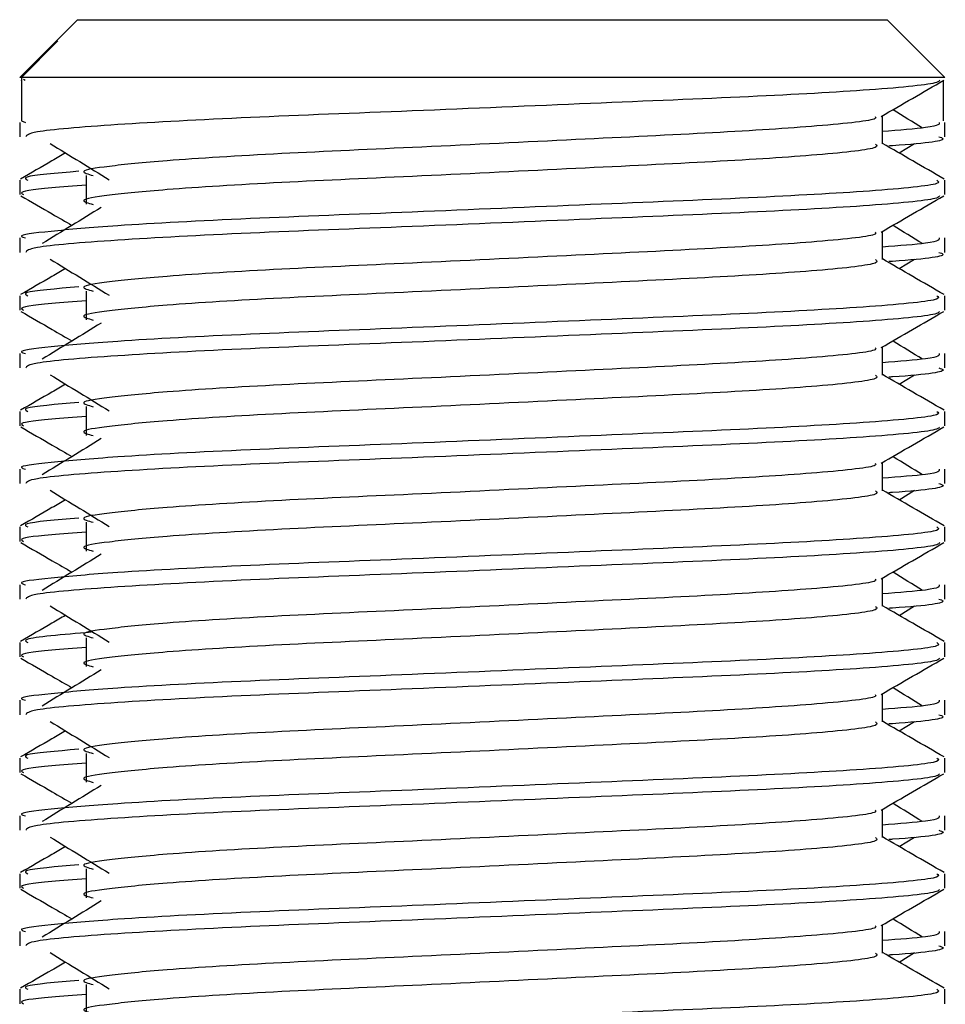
# Model space of a CAD drawing. Header units: millimetres. Extents: x 0 to 420, y 0 to 297.
# Tile 85 of 106: x 298.174 to 299.023, y 200.659 to 201.562. Entities that reach past the tile are written whole.
import ezdxf

# ---------------------------------------------------------------- set-up
doc = ezdxf.new("R2010")
doc.units = ezdxf.units.MM

msp = doc.modelspace()

# ---------------------------------------------------------------- linework, layer by layer
at = {"color": 7, "linetype": 'Continuous', "lineweight": 25}
for p, q in [((298.22746, 201.56221), (298.20719, 201.54194)), ((298.22746, 201.56221), (298.63094, 201.56221)), ((298.63094, 201.56221), (298.97004, 201.56221)), ((299.02308, 201.50916), (298.97004, 201.56221)), ((298.20718, 201.54193), (298.17441, 201.50916)), ((298.17601, 201.50916), (298.20951, 201.54279)), ((298.2072, 201.54193), (298.20951, 201.54279)), ((298.17601, 201.50916), (298.17441, 201.50916)), ((298.17601, 201.50916), (298.17601, 201.46938)), ((299.02308, 201.50916), (298.17601, 201.50916)), ((298.17794, 201.50775), (298.17949, 201.50661)), ((298.17542, 201.50668), (298.17601, 201.50634)), ((299.02148, 201.50634), (299.02148, 201.46938)), ((298.96566, 201.44816), (298.96566, 201.47403)), ((298.17441, 201.46795), (298.17441, 201.45473)), ((298.17601, 201.46938), (298.17972, 201.46795)), ((299.02308, 201.45473), (299.02308, 201.46795)), ((298.98096, 201.43986), (298.99516, 201.44855)), ((298.23549, 201.41928), (298.23549, 201.39276)), ((298.17441, 201.41489), (298.17441, 201.40167)), ((299.02308, 201.40167), (299.02308, 201.41489)), ((298.96566, 201.34208), (298.96566, 201.36794)), ((298.17441, 201.36187), (298.17441, 201.34864)), ((299.02308, 201.34864), (299.02308, 201.36187)), ((298.98096, 201.33378), (298.99516, 201.34247)), ((298.17441, 201.30881), (298.17441, 201.29558)), ((298.23549, 201.3132), (298.23549, 201.28668)), ((299.02308, 201.29558), (299.02308, 201.30881)), ((298.17441, 201.25578), (298.17441, 201.24256)), ((298.96566, 201.236), (298.96566, 201.26186)), ((299.02308, 201.24256), (299.02308, 201.25578)), ((298.98096, 201.22769), (298.99516, 201.23639)), ((298.17441, 201.20273), (298.17441, 201.1895)), ((298.23549, 201.20711), (298.23549, 201.18059)), ((299.02308, 201.1895), (299.02308, 201.20273)), ((298.96566, 201.12991), (298.96566, 201.15578)), ((298.17441, 201.1497), (298.17441, 201.13648)), ((299.02308, 201.13648), (299.02308, 201.1497)), ((298.98096, 201.12161), (298.99516, 201.1303)), ((298.23549, 201.10103), (298.23549, 201.07451)), ((298.17441, 201.09664), (298.17441, 201.08342)), ((299.02308, 201.08342), (299.02308, 201.09664)), ((298.96566, 201.02383), (298.96566, 201.04969)), ((298.17441, 201.04362), (298.17441, 201.03039)), ((299.02308, 201.03039), (299.02308, 201.04362)), ((298.98096, 201.01552), (298.99516, 201.02422)), ((298.23549, 200.99495), (298.23549, 200.96843)), ((298.17441, 200.99056), (298.17441, 200.97733)), ((299.02308, 200.97733), (299.02308, 200.99056)), ((298.96566, 200.91775), (298.96566, 200.94361)), ((298.17441, 200.93753), (298.17441, 200.92431)), ((299.02308, 200.92431), (299.02308, 200.93753)), ((298.98096, 200.90944), (298.99516, 200.91814)), ((298.17441, 200.88448), (298.17441, 200.87125)), ((298.23549, 200.88886), (298.23549, 200.86234)), ((299.02308, 200.87125), (299.02308, 200.88448)), ((298.17441, 200.83145), (298.17441, 200.81823)), ((298.96566, 200.81166), (298.96566, 200.83753)), ((299.02308, 200.81823), (299.02308, 200.83145)), ((298.98096, 200.80336), (298.99516, 200.81205)), ((298.17441, 200.77839), (298.17441, 200.76516)), ((298.23549, 200.78278), (298.23549, 200.75626)), ((299.02308, 200.76516), (299.02308, 200.77839)), ((298.96566, 200.70558), (298.96566, 200.73144)), ((298.17441, 200.72537), (298.17441, 200.71214)), ((299.02308, 200.71214), (299.02308, 200.72537)), ((298.98096, 200.69727), (298.99516, 200.70597)), ((298.23549, 200.6767), (298.23549, 200.65018)), ((298.17441, 200.67231), (298.17441, 200.65908)), ((299.02308, 200.65908), (299.02308, 200.67231))]:
    msp.add_line(p, q, dxfattribs=at)
for points, knots in [([(299.01801, 201.50661), (299.01769, 201.50595), (299.01633, 201.50321), (298.96151, 201.49771), (298.84937, 201.49153), (298.69884, 201.48536), (298.53513, 201.47835), (298.37949, 201.47249), (298.25701, 201.46592), (298.18319, 201.45966), (298.18088, 201.45618), (298.17992, 201.45473)], [0, 0, 0, 0, 0.039912, 0.166158, 0.289058, 0.411836, 0.5381, 0.659517, 0.783982, 0.909693, 1, 1, 1, 1]), ([(298.96451, 201.47336), (298.97411, 201.47892), (298.99329, 201.49003), (299.01248, 201.50113), (299.02207, 201.50668)], [0, 0, 0, 0, 0.499936, 1, 1, 1, 1]), ([(298.95915, 201.47328), (298.95959, 201.47268), (298.96154, 201.47002), (298.91159, 201.46456), (298.81567, 201.45838), (298.68526, 201.4522), (298.54365, 201.4452), (298.40955, 201.43933), (298.31044, 201.43331), (298.25332, 201.42755), (298.22665, 201.42332), (298.23705, 201.42046), (298.24169, 201.41918)], [0, 0, 0, 0, 0.035107, 0.156135, 0.273953, 0.391653, 0.512699, 0.629093, 0.748412, 0.840135, 0.92875, 1, 1, 1, 1]), ([(299.00249, 201.46273), (298.99347, 201.46827), (298.98436, 201.47386), (298.97522, 201.47945), (298.97513, 201.47951)], [0, 0, 0, 0, 0.989832, 1, 1, 1, 1]), ([(299.01778, 201.46795), (299.01802, 201.46637), (299.01842, 201.46369), (298.98098, 201.46077), (298.96566, 201.45958)], [0, 0, 0, 0, 0.590683, 1, 1, 1, 1]), ([(299.01758, 201.45473), (299.01912, 201.45423), (299.02701, 201.45169), (299.00786, 201.44863), (298.97265, 201.44635), (298.97143, 201.44628)], [0, 0, 0, 0, 0.190296, 0.972093, 1, 1, 1, 1]), ([(298.20234, 201.44855), (298.21138, 201.44302), (298.22947, 201.43194), (298.24751, 201.42087), (298.25653, 201.41533)], [0, 0, 0, 0, 0.500011, 1, 1, 1, 1]), ([(298.95932, 201.44808), (298.96048, 201.44705), (298.96397, 201.44397), (298.91232, 201.43805), (298.81548, 201.43186), (298.68531, 201.42568), (298.54364, 201.41868), (298.40955, 201.41281), (298.31044, 201.40679), (298.25333, 201.40103), (298.22666, 201.3968), (298.23705, 201.39394), (298.24167, 201.39267)], [0, 0, 0, 0, 0.059132, 0.177163, 0.292064, 0.406849, 0.524898, 0.638409, 0.754774, 0.844226, 0.930647, 1, 1, 1, 1]), ([(299.02228, 201.41595), (299.01269, 201.4215), (298.99381, 201.43242), (298.97494, 201.44335), (298.96566, 201.44872)], [0, 0, 0, 0, 0.5083681, 1, 1, 1, 1]), ([(298.21653, 201.43986), (298.21236, 201.43744), (298.19858, 201.42947), (298.18481, 201.4215), (298.17522, 201.41595)], [0, 0, 0, 0, 0.303338, 1, 1, 1, 1]), ([(298.22858, 201.42308), (298.2078, 201.4213), (298.17481, 201.41847), (298.17988, 201.41586), (298.18176, 201.41489)], [0, 0, 0, 0, 0.629852, 1, 1, 1, 1]), ([(299.01574, 201.41489), (299.01706, 201.41388), (299.02104, 201.41081), (298.96137, 201.40489), (298.8494, 201.3987), (298.69887, 201.39253), (298.53498, 201.38553), (298.38006, 201.37966), (298.2649, 201.37364), (298.20041, 201.36788), (298.17093, 201.36441), (298.17806, 201.36235), (298.17972, 201.36187)], [0, 0, 0, 0, 0.061077, 0.184512, 0.304677, 0.424721, 0.548174, 0.666888, 0.788581, 0.882129, 0.97251, 1, 1, 1, 1]), ([(298.23549, 201.41024), (298.22421, 201.40941), (298.18954, 201.40688), (298.173, 201.40418), (298.17701, 201.40214), (298.17794, 201.40167)], [0, 0, 0, 0, 0.270543, 0.831179, 1, 1, 1, 1]), ([(298.17542, 201.4006), (298.18502, 201.39505), (298.20067, 201.38599), (298.21631, 201.37693), (298.22237, 201.37343)], [0, 0, 0, 0, 0.61317, 1, 1, 1, 1]), ([(299.01801, 201.40053), (299.01769, 201.39987), (299.01633, 201.39713), (298.96151, 201.39163), (298.84937, 201.38545), (298.69884, 201.37927), (298.53513, 201.37227), (298.37949, 201.3664), (298.25701, 201.35984), (298.18319, 201.35358), (298.18088, 201.3501), (298.17992, 201.34864)], [0, 0, 0, 0, 0.039912, 0.166158, 0.289058, 0.411836, 0.5381, 0.659517, 0.783982, 0.909693, 1, 1, 1, 1]), ([(298.96451, 201.36728), (298.97411, 201.37283), (298.99329, 201.38394), (299.01248, 201.39505), (299.02207, 201.4006)], [0, 0, 0, 0, 0.499936, 1, 1, 1, 1]), ([(298.2492, 201.38987), (298.24016, 201.38433), (298.22208, 201.37326), (298.20403, 201.36218), (298.19501, 201.35665)], [0, 0, 0, 0, 0.49999, 1, 1, 1, 1]), ([(299.00249, 201.35665), (298.99347, 201.36218), (298.98436, 201.36778), (298.97522, 201.37337), (298.97513, 201.37343)], [0, 0, 0, 0, 0.989832, 1, 1, 1, 1]), ([(298.95915, 201.3672), (298.95959, 201.3666), (298.96154, 201.36393), (298.91159, 201.35847), (298.81567, 201.3523), (298.68526, 201.34612), (298.54365, 201.33912), (298.40955, 201.33325), (298.31044, 201.32723), (298.25332, 201.32147), (298.22665, 201.31723), (298.23705, 201.31437), (298.24169, 201.3131)], [0, 0, 0, 0, 0.035107, 0.156135, 0.273953, 0.391653, 0.512699, 0.629093, 0.748412, 0.840135, 0.92875, 1, 1, 1, 1]), ([(299.01778, 201.36187), (299.01802, 201.36028), (299.01842, 201.3576), (298.98098, 201.35469), (298.96566, 201.35349)], [0, 0, 0, 0, 0.590683, 1, 1, 1, 1]), ([(299.01758, 201.34864), (299.01912, 201.34815), (299.02701, 201.34561), (299.00786, 201.34255), (298.97265, 201.34027), (298.97143, 201.34019)], [0, 0, 0, 0, 0.190296, 0.972093, 1, 1, 1, 1]), ([(298.20234, 201.34247), (298.21138, 201.33693), (298.22947, 201.32586), (298.24751, 201.31478), (298.25653, 201.30925)], [0, 0, 0, 0, 0.500011, 1, 1, 1, 1]), ([(298.95932, 201.342), (298.96048, 201.34097), (298.96397, 201.33789), (298.91232, 201.33196), (298.81548, 201.32577), (298.68531, 201.3196), (298.54364, 201.3126), (298.40955, 201.30673), (298.31044, 201.30071), (298.25333, 201.29495), (298.22666, 201.29071), (298.23705, 201.28786), (298.24167, 201.28658)], [0, 0, 0, 0, 0.059132, 0.177163, 0.292064, 0.406849, 0.524898, 0.638409, 0.754774, 0.844226, 0.930647, 1, 1, 1, 1]), ([(299.02228, 201.30987), (299.01269, 201.31542), (298.99381, 201.32634), (298.97494, 201.33726), (298.96566, 201.34263)], [0, 0, 0, 0, 0.508368, 1, 1, 1, 1]), ([(298.21653, 201.33378), (298.21236, 201.33136), (298.19858, 201.32339), (298.18481, 201.31542), (298.17522, 201.30987)], [0, 0, 0, 0, 0.303338, 1, 1, 1, 1]), ([(299.01574, 201.30881), (299.01706, 201.30779), (299.02104, 201.30472), (298.96137, 201.29881), (298.8494, 201.29262), (298.69887, 201.28645), (298.53498, 201.27945), (298.38006, 201.27358), (298.2649, 201.26756), (298.20041, 201.26179), (298.17093, 201.25832), (298.17806, 201.25626), (298.17972, 201.25578)], [0, 0, 0, 0, 0.061077, 0.184512, 0.304677, 0.424721, 0.548174, 0.666888, 0.788581, 0.882129, 0.97251, 1, 1, 1, 1]), ([(298.22858, 201.31699), (298.2078, 201.31521), (298.17481, 201.31238), (298.17988, 201.30978), (298.18176, 201.30881)], [0, 0, 0, 0, 0.629852, 1, 1, 1, 1]), ([(298.23549, 201.30415), (298.22421, 201.30333), (298.18954, 201.30079), (298.173, 201.2981), (298.17701, 201.29606), (298.17794, 201.29558)], [0, 0, 0, 0, 0.270543, 0.831179, 1, 1, 1, 1]), ([(298.17542, 201.29452), (298.18502, 201.28896), (298.20067, 201.27991), (298.21631, 201.27085), (298.22237, 201.26734)], [0, 0, 0, 0, 0.61317, 1, 1, 1, 1]), ([(299.01801, 201.29444), (299.01769, 201.29378), (299.01633, 201.29105), (298.96151, 201.28555), (298.84937, 201.27936), (298.69884, 201.27319), (298.53513, 201.26618), (298.37949, 201.26032), (298.25701, 201.25375), (298.18319, 201.2475), (298.18088, 201.24402), (298.17992, 201.24256)], [0, 0, 0, 0, 0.0399117, 0.1661575, 0.2890582, 0.4118359, 0.5381002, 0.6595169, 0.7839817, 0.9096926, 1, 1, 1, 1]), ([(298.96451, 201.2612), (298.97411, 201.26675), (298.99329, 201.27786), (299.01248, 201.28896), (299.02207, 201.29452)], [0, 0, 0, 0, 0.499936, 1, 1, 1, 1]), ([(298.2492, 201.28378), (298.24016, 201.27825), (298.22208, 201.26717), (298.20403, 201.2561), (298.19501, 201.25056)], [0, 0, 0, 0, 0.49999, 1, 1, 1, 1]), ([(299.00249, 201.25056), (298.99347, 201.2561), (298.98436, 201.26169), (298.97522, 201.26729), (298.97513, 201.26734)], [0, 0, 0, 0, 0.989832, 1, 1, 1, 1]), ([(298.95915, 201.26111), (298.95959, 201.26051), (298.96154, 201.25785), (298.91159, 201.25239), (298.81567, 201.24621), (298.68526, 201.24004), (298.54365, 201.23303), (298.40955, 201.22717), (298.31044, 201.22114), (298.25332, 201.21539), (298.22665, 201.21115), (298.23705, 201.20829), (298.24169, 201.20701)], [0, 0, 0, 0, 0.035107, 0.156135, 0.273953, 0.391653, 0.512699, 0.629093, 0.748412, 0.840135, 0.92875, 1, 1, 1, 1]), ([(299.01778, 201.25578), (299.01802, 201.2542), (299.01842, 201.25152), (298.98098, 201.2486), (298.96566, 201.24741)], [0, 0, 0, 0, 0.590683, 1, 1, 1, 1]), ([(298.20234, 201.23639), (298.21138, 201.23085), (298.22947, 201.21978), (298.24751, 201.2087), (298.25653, 201.20316)], [0, 0, 0, 0, 0.500011, 1, 1, 1, 1]), ([(298.95932, 201.23592), (298.96048, 201.23489), (298.96397, 201.2318), (298.91232, 201.22588), (298.81548, 201.21969), (298.68531, 201.21352), (298.54364, 201.20651), (298.40955, 201.20065), (298.31044, 201.19462), (298.25333, 201.18887), (298.22666, 201.18463), (298.23705, 201.18177), (298.24167, 201.1805)], [0, 0, 0, 0, 0.059132, 0.177163, 0.292064, 0.406849, 0.524898, 0.638409, 0.754774, 0.844226, 0.930647, 1, 1, 1, 1]), ([(299.02228, 201.20378), (299.01269, 201.20934), (298.99381, 201.22025), (298.97494, 201.23118), (298.96566, 201.23655)], [0, 0, 0, 0, 0.508368, 1, 1, 1, 1]), ([(299.01758, 201.24256), (299.01912, 201.24206), (299.02701, 201.23953), (299.00786, 201.23646), (298.97265, 201.23419), (298.97143, 201.23411)], [0, 0, 0, 0, 0.190296, 0.972093, 1, 1, 1, 1]), ([(298.21653, 201.22769), (298.21236, 201.22527), (298.19858, 201.2173), (298.18481, 201.20934), (298.17522, 201.20378)], [0, 0, 0, 0, 0.303338, 1, 1, 1, 1]), ([(298.22858, 201.21091), (298.2078, 201.20913), (298.17481, 201.2063), (298.17988, 201.20369), (298.18176, 201.20273)], [0, 0, 0, 0, 0.629852, 1, 1, 1, 1]), ([(299.01574, 201.20273), (299.01706, 201.20171), (299.02104, 201.19864), (298.96137, 201.19273), (298.8494, 201.18654), (298.69887, 201.18037), (298.53498, 201.17336), (298.38006, 201.16749), (298.2649, 201.16147), (298.20041, 201.15571), (298.17093, 201.15224), (298.17806, 201.15018), (298.17972, 201.1497)], [0, 0, 0, 0, 0.061077, 0.184512, 0.304677, 0.424721, 0.548174, 0.666888, 0.788581, 0.882129, 0.97251, 1, 1, 1, 1]), ([(298.23549, 201.19807), (298.22421, 201.19725), (298.18954, 201.19471), (298.173, 201.19202), (298.17701, 201.18997), (298.17794, 201.1895)], [0, 0, 0, 0, 0.270543, 0.831179, 1, 1, 1, 1]), ([(298.17542, 201.18843), (298.18502, 201.18288), (298.20067, 201.17382), (298.21631, 201.16476), (298.22237, 201.16126)], [0, 0, 0, 0, 0.61317, 1, 1, 1, 1]), ([(299.01801, 201.18836), (299.01769, 201.1877), (299.01633, 201.18496), (298.96151, 201.17946), (298.84937, 201.17328), (298.69884, 201.1671), (298.53513, 201.1601), (298.37949, 201.15424), (298.25701, 201.14767), (298.18319, 201.14141), (298.18088, 201.13793), (298.17992, 201.13648)], [0, 0, 0, 0, 0.039912, 0.166158, 0.289058, 0.411836, 0.5381, 0.659517, 0.783982, 0.909693, 1, 1, 1, 1]), ([(298.96451, 201.15511), (298.97411, 201.16067), (298.99329, 201.17177), (299.01248, 201.18288), (299.02207, 201.18843)], [0, 0, 0, 0, 0.499936, 1, 1, 1, 1]), ([(298.2492, 201.1777), (298.24016, 201.17216), (298.22208, 201.16109), (298.20403, 201.15002), (298.19501, 201.14448)], [0, 0, 0, 0, 0.49999, 1, 1, 1, 1]), ([(298.95915, 201.15503), (298.95959, 201.15443), (298.96154, 201.15177), (298.91159, 201.14631), (298.81567, 201.14013), (298.68526, 201.13395), (298.54365, 201.12695), (298.40955, 201.12108), (298.31044, 201.11506), (298.25332, 201.1093), (298.22665, 201.10507), (298.23705, 201.10221), (298.24169, 201.10093)], [0, 0, 0, 0, 0.035107, 0.156135, 0.273953, 0.391653, 0.512699, 0.629093, 0.748412, 0.840135, 0.92875, 1, 1, 1, 1]), ([(299.00249, 201.14448), (298.99347, 201.15002), (298.98436, 201.15561), (298.97522, 201.1612), (298.97513, 201.16126)], [0, 0, 0, 0, 0.9898318, 1, 1, 1, 1]), ([(299.01778, 201.1497), (299.01802, 201.14812), (299.01842, 201.14544), (298.98098, 201.14252), (298.96566, 201.14133)], [0, 0, 0, 0, 0.590683, 1, 1, 1, 1]), ([(299.01758, 201.13648), (299.01912, 201.13598), (299.02701, 201.13344), (299.00786, 201.13038), (298.97265, 201.1281), (298.97143, 201.12803)], [0, 0, 0, 0, 0.190296, 0.972093, 1, 1, 1, 1]), ([(298.20234, 201.1303), (298.21138, 201.12477), (298.22947, 201.11369), (298.24751, 201.10262), (298.25653, 201.09708)], [0, 0, 0, 0, 0.500011, 1, 1, 1, 1]), ([(298.95932, 201.12983), (298.96048, 201.1288), (298.96397, 201.12572), (298.91232, 201.1198), (298.81548, 201.11361), (298.68531, 201.10743), (298.54364, 201.10043), (298.40955, 201.09456), (298.31044, 201.08854), (298.25333, 201.08278), (298.22666, 201.07855), (298.23705, 201.07569), (298.24167, 201.07442)], [0, 0, 0, 0, 0.059132, 0.177163, 0.292064, 0.406849, 0.524898, 0.638409, 0.754774, 0.844226, 0.930647, 1, 1, 1, 1]), ([(299.02228, 201.0977), (299.01269, 201.10325), (298.99381, 201.11417), (298.97494, 201.12509), (298.96566, 201.13046)], [0, 0, 0, 0, 0.508368, 1, 1, 1, 1]), ([(298.21653, 201.12161), (298.21236, 201.11919), (298.19858, 201.11122), (298.18481, 201.10325), (298.17522, 201.0977)], [0, 0, 0, 0, 0.3033381, 1, 1, 1, 1]), ([(298.22858, 201.10483), (298.2078, 201.10305), (298.17481, 201.10022), (298.17988, 201.09761), (298.18176, 201.09664)], [0, 0, 0, 0, 0.629852, 1, 1, 1, 1]), ([(299.01574, 201.09664), (299.01706, 201.09563), (299.02104, 201.09256), (298.96137, 201.08664), (298.8494, 201.08045), (298.69887, 201.07428), (298.53498, 201.06728), (298.38006, 201.06141), (298.2649, 201.05539), (298.20041, 201.04963), (298.17093, 201.04616), (298.17806, 201.0441), (298.17972, 201.04362)], [0, 0, 0, 0, 0.061077, 0.184512, 0.304677, 0.424721, 0.548174, 0.666888, 0.788581, 0.882129, 0.97251, 1, 1, 1, 1]), ([(298.23549, 201.09199), (298.22421, 201.09116), (298.18954, 201.08863), (298.173, 201.08593), (298.17701, 201.08389), (298.17794, 201.08342)], [0, 0, 0, 0, 0.270543, 0.831179, 1, 1, 1, 1]), ([(298.17542, 201.08235), (298.18502, 201.0768), (298.20067, 201.06774), (298.21631, 201.05868), (298.22237, 201.05518)], [0, 0, 0, 0, 0.61317, 1, 1, 1, 1]), ([(299.01801, 201.08228), (299.01769, 201.08162), (299.01633, 201.07888), (298.96151, 201.07338), (298.84937, 201.0672), (298.69884, 201.06102), (298.53513, 201.05402), (298.37949, 201.04815), (298.25701, 201.04159), (298.18319, 201.03533), (298.18088, 201.03185), (298.17992, 201.03039)], [0, 0, 0, 0, 0.039912, 0.166158, 0.289058, 0.411836, 0.5381, 0.659517, 0.783982, 0.909693, 1, 1, 1, 1]), ([(298.96451, 201.04903), (298.97411, 201.05458), (298.99329, 201.06569), (299.01248, 201.0768), (299.02207, 201.08235)], [0, 0, 0, 0, 0.499936, 1, 1, 1, 1]), ([(298.2492, 201.07162), (298.24016, 201.06608), (298.22208, 201.05501), (298.20403, 201.04393), (298.19501, 201.0384)], [0, 0, 0, 0, 0.49999, 1, 1, 1, 1]), ([(299.00249, 201.0384), (298.99347, 201.04393), (298.98436, 201.04953), (298.97522, 201.05512), (298.97513, 201.05518)], [0, 0, 0, 0, 0.989832, 1, 1, 1, 1]), ([(298.95915, 201.04895), (298.95959, 201.04835), (298.96154, 201.04568), (298.91159, 201.04022), (298.81567, 201.03405), (298.68526, 201.02787), (298.54365, 201.02087), (298.40955, 201.015), (298.31044, 201.00898), (298.25332, 201.00322), (298.22665, 200.99898), (298.23705, 200.99612), (298.24169, 200.99485)], [0, 0, 0, 0, 0.035107, 0.156135, 0.273953, 0.391653, 0.512699, 0.629093, 0.748412, 0.840135, 0.92875, 1, 1, 1, 1]), ([(299.01778, 201.04362), (299.01802, 201.04203), (299.01842, 201.03935), (298.98098, 201.03644), (298.96566, 201.03524)], [0, 0, 0, 0, 0.590683, 1, 1, 1, 1]), ([(299.01758, 201.03039), (299.01912, 201.0299), (299.02701, 201.02736), (299.00786, 201.0243), (298.97265, 201.02202), (298.97143, 201.02194)], [0, 0, 0, 0, 0.190296, 0.972093, 1, 1, 1, 1]), ([(298.20234, 201.02422), (298.21138, 201.01868), (298.22947, 201.00761), (298.24751, 200.99653), (298.25653, 200.991)], [0, 0, 0, 0, 0.500011, 1, 1, 1, 1]), ([(298.95932, 201.02375), (298.96048, 201.02272), (298.96397, 201.01964), (298.91232, 201.01371), (298.81548, 201.00752), (298.68531, 201.00135), (298.54364, 200.99435), (298.40955, 200.98848), (298.31044, 200.98246), (298.25333, 200.9767), (298.22666, 200.97246), (298.23705, 200.96961), (298.24167, 200.96833)], [0, 0, 0, 0, 0.059132, 0.177163, 0.292064, 0.406849, 0.524898, 0.638409, 0.754774, 0.844226, 0.930647, 1, 1, 1, 1]), ([(299.02228, 200.99162), (299.01269, 200.99717), (298.99381, 201.00809), (298.97494, 201.01901), (298.96566, 201.02438)], [0, 0, 0, 0, 0.508368, 1, 1, 1, 1]), ([(298.21653, 201.01552), (298.21236, 201.01311), (298.19858, 201.00514), (298.18481, 200.99717), (298.17522, 200.99162)], [0, 0, 0, 0, 0.303338, 1, 1, 1, 1]), ([(298.24006, 201.00002), (298.21374, 200.9978), (298.17498, 200.99454), (298.18011, 200.99153), (298.18176, 200.99056)], [0, 0, 0, 0, 0.6789949, 1, 1, 1, 1]), ([(299.01574, 200.99056), (299.01706, 200.98954), (299.02104, 200.98647), (298.96137, 200.98056), (298.8494, 200.97437), (298.69887, 200.9682), (298.53498, 200.9612), (298.38006, 200.95533), (298.2649, 200.94931), (298.20041, 200.94354), (298.17093, 200.94007), (298.17806, 200.93801), (298.17972, 200.93753)], [0, 0, 0, 0, 0.061077, 0.184512, 0.304677, 0.424721, 0.548174, 0.666888, 0.788581, 0.882129, 0.97251, 1, 1, 1, 1]), ([(298.23549, 200.9859), (298.22421, 200.98508), (298.18954, 200.98254), (298.173, 200.97985), (298.17701, 200.97781), (298.17794, 200.97733)], [0, 0, 0, 0, 0.270543, 0.831179, 1, 1, 1, 1]), ([(298.17542, 200.97626), (298.18502, 200.97071), (298.20067, 200.96166), (298.21631, 200.9526), (298.22237, 200.94909)], [0, 0, 0, 0, 0.61317, 1, 1, 1, 1]), ([(299.01801, 200.97619), (299.01769, 200.97553), (299.01633, 200.9728), (298.96151, 200.9673), (298.84937, 200.96111), (298.69884, 200.95494), (298.53513, 200.94793), (298.37949, 200.94207), (298.25701, 200.9355), (298.18319, 200.92925), (298.18088, 200.92576), (298.17992, 200.92431)], [0, 0, 0, 0, 0.0399117, 0.1661575, 0.2890582, 0.4118359, 0.5381002, 0.6595169, 0.7839817, 0.9096926, 1, 1, 1, 1]), ([(298.96451, 200.94295), (298.97411, 200.9485), (298.99329, 200.95961), (299.01248, 200.97071), (299.02207, 200.97626)], [0, 0, 0, 0, 0.499936, 1, 1, 1, 1]), ([(298.2492, 200.96553), (298.24016, 200.96), (298.22208, 200.94892), (298.20403, 200.93785), (298.19501, 200.93231)], [0, 0, 0, 0, 0.49999, 1, 1, 1, 1]), ([(299.00249, 200.93231), (298.99347, 200.93785), (298.98436, 200.94344), (298.97522, 200.94904), (298.97513, 200.94909)], [0, 0, 0, 0, 0.989832, 1, 1, 1, 1]), ([(298.95915, 200.94286), (298.95959, 200.94226), (298.96154, 200.9396), (298.91159, 200.93414), (298.81567, 200.92796), (298.68526, 200.92179), (298.54365, 200.91478), (298.40955, 200.90892), (298.31044, 200.90289), (298.25332, 200.89714), (298.22665, 200.8929), (298.23705, 200.89004), (298.24169, 200.88876)], [0, 0, 0, 0, 0.035107, 0.156135, 0.273953, 0.391653, 0.512699, 0.629093, 0.748412, 0.840135, 0.92875, 1, 1, 1, 1]), ([(299.01778, 200.93753), (299.01802, 200.93595), (299.01842, 200.93327), (298.98098, 200.93035), (298.96566, 200.92916)], [0, 0, 0, 0, 0.590683, 1, 1, 1, 1]), ([(299.01758, 200.92431), (299.01912, 200.92381), (299.02701, 200.92128), (299.00786, 200.91821), (298.97265, 200.91594), (298.97143, 200.91586)], [0, 0, 0, 0, 0.190296, 0.972093, 1, 1, 1, 1]), ([(298.20234, 200.91814), (298.21138, 200.9126), (298.22947, 200.90153), (298.24751, 200.89045), (298.25653, 200.88491)], [0, 0, 0, 0, 0.500011, 1, 1, 1, 1]), ([(298.95932, 200.91767), (298.96048, 200.91664), (298.96397, 200.91355), (298.91232, 200.90763), (298.81548, 200.90144), (298.68531, 200.89527), (298.54364, 200.88826), (298.40955, 200.8824), (298.31044, 200.87637), (298.25333, 200.87062), (298.22666, 200.86638), (298.23705, 200.86352), (298.24167, 200.86225)], [0, 0, 0, 0, 0.059132, 0.177163, 0.292064, 0.406849, 0.524898, 0.638409, 0.754774, 0.844226, 0.930647, 1, 1, 1, 1]), ([(299.02228, 200.88553), (299.01269, 200.89109), (298.99381, 200.902), (298.97494, 200.91293), (298.96566, 200.9183)], [0, 0, 0, 0, 0.508368, 1, 1, 1, 1]), ([(298.21653, 200.90944), (298.21236, 200.90702), (298.19858, 200.89905), (298.18481, 200.89108), (298.17522, 200.88553)], [0, 0, 0, 0, 0.303338, 1, 1, 1, 1]), ([(298.22858, 200.89266), (298.2078, 200.89088), (298.17481, 200.88805), (298.17988, 200.88544), (298.18176, 200.88448)], [0, 0, 0, 0, 0.629852, 1, 1, 1, 1]), ([(299.01574, 200.88448), (299.01706, 200.88346), (299.02104, 200.88039), (298.96137, 200.87448), (298.8494, 200.86829), (298.69887, 200.86211), (298.53498, 200.85511), (298.38006, 200.84924), (298.2649, 200.84322), (298.20041, 200.83746), (298.17093, 200.83399), (298.17806, 200.83193), (298.17972, 200.83145)], [0, 0, 0, 0, 0.061077, 0.184512, 0.304677, 0.424721, 0.548174, 0.666888, 0.788581, 0.882129, 0.97251, 1, 1, 1, 1]), ([(298.23549, 200.87982), (298.22421, 200.879), (298.18954, 200.87646), (298.173, 200.87377), (298.17701, 200.87172), (298.17794, 200.87125)], [0, 0, 0, 0, 0.270543, 0.831179, 1, 1, 1, 1]), ([(298.17542, 200.87018), (298.18502, 200.86463), (298.20067, 200.85557), (298.21631, 200.84651), (298.22237, 200.84301)], [0, 0, 0, 0, 0.61317, 1, 1, 1, 1]), ([(299.01801, 200.87011), (299.01769, 200.86945), (299.01633, 200.86671), (298.96151, 200.86121), (298.84937, 200.85503), (298.69884, 200.84885), (298.53513, 200.84185), (298.37949, 200.83599), (298.25701, 200.82942), (298.18319, 200.82316), (298.18088, 200.81968), (298.17992, 200.81823)], [0, 0, 0, 0, 0.039912, 0.166158, 0.289058, 0.411836, 0.5381, 0.659517, 0.783982, 0.909693, 1, 1, 1, 1]), ([(298.96451, 200.83686), (298.97411, 200.84242), (298.99329, 200.85352), (299.01248, 200.86463), (299.02207, 200.87018)], [0, 0, 0, 0, 0.499936, 1, 1, 1, 1]), ([(298.2492, 200.85945), (298.24016, 200.85391), (298.22208, 200.84284), (298.20403, 200.83177), (298.19501, 200.82623)], [0, 0, 0, 0, 0.49999, 1, 1, 1, 1]), ([(299.00249, 200.82623), (298.99347, 200.83177), (298.98436, 200.83736), (298.97522, 200.84295), (298.97513, 200.84301)], [0, 0, 0, 0, 0.9898318, 1, 1, 1, 1]), ([(298.95915, 200.83678), (298.95959, 200.83618), (298.96154, 200.83352), (298.91159, 200.82806), (298.81567, 200.82188), (298.68526, 200.8157), (298.54365, 200.8087), (298.40955, 200.80283), (298.31044, 200.79681), (298.25332, 200.79105), (298.22665, 200.78682), (298.23705, 200.78396), (298.24169, 200.78268)], [0, 0, 0, 0, 0.035107, 0.156135, 0.273953, 0.391653, 0.512699, 0.629093, 0.748412, 0.840135, 0.92875, 1, 1, 1, 1]), ([(299.01778, 200.83145), (299.01802, 200.82987), (299.01842, 200.82719), (298.98098, 200.82427), (298.96566, 200.82308)], [0, 0, 0, 0, 0.590683, 1, 1, 1, 1]), ([(298.20234, 200.81205), (298.21138, 200.80652), (298.22947, 200.79544), (298.24751, 200.78437), (298.25653, 200.77883)], [0, 0, 0, 0, 0.5000113, 1, 1, 1, 1]), ([(298.95932, 200.81158), (298.96048, 200.81055), (298.96397, 200.80747), (298.91232, 200.80155), (298.81548, 200.79536), (298.68531, 200.78918), (298.54364, 200.78218), (298.40955, 200.77631), (298.31044, 200.77029), (298.25333, 200.76453), (298.22666, 200.7603), (298.23705, 200.75744), (298.24167, 200.75617)], [0, 0, 0, 0, 0.059132, 0.177163, 0.292064, 0.406849, 0.524898, 0.638409, 0.754774, 0.844226, 0.930647, 1, 1, 1, 1]), ([(299.02228, 200.77945), (299.01269, 200.785), (298.99381, 200.79592), (298.97494, 200.80684), (298.96566, 200.81221)], [0, 0, 0, 0, 0.5083681, 1, 1, 1, 1]), ([(299.01758, 200.81823), (299.01912, 200.81773), (299.02701, 200.81519), (299.00786, 200.81213), (298.97265, 200.80985), (298.97143, 200.80978)], [0, 0, 0, 0, 0.190296, 0.972093, 1, 1, 1, 1]), ([(298.21653, 200.80336), (298.21236, 200.80094), (298.19858, 200.79297), (298.18481, 200.785), (298.17522, 200.77945)], [0, 0, 0, 0, 0.303338, 1, 1, 1, 1]), ([(298.22858, 200.78658), (298.2078, 200.7848), (298.17481, 200.78197), (298.17988, 200.77936), (298.18176, 200.77839)], [0, 0, 0, 0, 0.629852, 1, 1, 1, 1]), ([(299.01574, 200.77839), (299.01706, 200.77738), (299.02104, 200.77431), (298.96137, 200.76839), (298.8494, 200.7622), (298.69887, 200.75603), (298.53498, 200.74903), (298.38006, 200.74316), (298.2649, 200.73714), (298.20041, 200.73137), (298.17093, 200.72791), (298.17806, 200.72585), (298.17972, 200.72537)], [0, 0, 0, 0, 0.061077, 0.184512, 0.304677, 0.424721, 0.548174, 0.666888, 0.788581, 0.882129, 0.97251, 1, 1, 1, 1]), ([(298.23549, 200.77374), (298.22421, 200.77291), (298.18954, 200.77037), (298.173, 200.76768), (298.17701, 200.76564), (298.17794, 200.76516)], [0, 0, 0, 0, 0.270543, 0.831179, 1, 1, 1, 1]), ([(298.17542, 200.7641), (298.18502, 200.75855), (298.20067, 200.74949), (298.21631, 200.74043), (298.22237, 200.73693)], [0, 0, 0, 0, 0.61317, 1, 1, 1, 1]), ([(299.01801, 200.76403), (299.01769, 200.76337), (299.01633, 200.76063), (298.96151, 200.75513), (298.84937, 200.74894), (298.69884, 200.74277), (298.53513, 200.73577), (298.37949, 200.7299), (298.25701, 200.72334), (298.18319, 200.71708), (298.18088, 200.7136), (298.17992, 200.71214)], [0, 0, 0, 0, 0.039912, 0.166158, 0.289058, 0.411836, 0.5381, 0.659517, 0.783982, 0.909693, 1, 1, 1, 1]), ([(298.96451, 200.73078), (298.97411, 200.73633), (298.99329, 200.74744), (299.01248, 200.75855), (299.02207, 200.7641)], [0, 0, 0, 0, 0.4999356, 1, 1, 1, 1]), ([(298.2492, 200.75337), (298.24016, 200.74783), (298.22208, 200.73675), (298.20403, 200.72568), (298.19501, 200.72015)], [0, 0, 0, 0, 0.49999, 1, 1, 1, 1]), ([(298.95915, 200.7307), (298.95959, 200.7301), (298.96154, 200.72743), (298.91159, 200.72197), (298.81567, 200.7158), (298.68526, 200.70962), (298.54365, 200.70262), (298.40955, 200.69675), (298.31044, 200.69073), (298.25332, 200.68497), (298.22665, 200.68073), (298.23705, 200.67787), (298.24169, 200.6766)], [0, 0, 0, 0, 0.035107, 0.156135, 0.273953, 0.391653, 0.512699, 0.629093, 0.748412, 0.840135, 0.92875, 1, 1, 1, 1]), ([(299.00249, 200.72015), (298.99347, 200.72568), (298.98436, 200.73128), (298.97522, 200.73687), (298.97513, 200.73693)], [0, 0, 0, 0, 0.989832, 1, 1, 1, 1]), ([(299.01778, 200.72537), (299.01802, 200.72378), (299.01842, 200.7211), (298.98098, 200.71819), (298.96566, 200.71699)], [0, 0, 0, 0, 0.590683, 1, 1, 1, 1]), ([(299.01758, 200.71214), (299.01912, 200.71165), (299.02701, 200.70911), (299.00786, 200.70605), (298.97265, 200.70377), (298.97143, 200.70369)], [0, 0, 0, 0, 0.190296, 0.972093, 1, 1, 1, 1]), ([(298.20234, 200.70597), (298.21138, 200.70043), (298.22947, 200.68936), (298.24751, 200.67828), (298.25653, 200.67275)], [0, 0, 0, 0, 0.5000113, 1, 1, 1, 1]), ([(298.95932, 200.7055), (298.96048, 200.70447), (298.96397, 200.70139), (298.91232, 200.69546), (298.81548, 200.68927), (298.68531, 200.6831), (298.54364, 200.6761), (298.40955, 200.67023), (298.31044, 200.66421), (298.25333, 200.65845), (298.22666, 200.65421), (298.23705, 200.65136), (298.24167, 200.65008)], [0, 0, 0, 0, 0.059132, 0.177163, 0.292064, 0.406849, 0.524898, 0.638409, 0.754774, 0.844226, 0.930647, 1, 1, 1, 1]), ([(299.02228, 200.67337), (299.01269, 200.67892), (298.99381, 200.68984), (298.97494, 200.70076), (298.96566, 200.70613)], [0, 0, 0, 0, 0.508368, 1, 1, 1, 1]), ([(298.21653, 200.69727), (298.21236, 200.69486), (298.19858, 200.68689), (298.18481, 200.67892), (298.17522, 200.67337)], [0, 0, 0, 0, 0.303338, 1, 1, 1, 1]), ([(298.22858, 200.68049), (298.2078, 200.67871), (298.17481, 200.67588), (298.17988, 200.67327), (298.18176, 200.67231)], [0, 0, 0, 0, 0.629852, 1, 1, 1, 1]), ([(299.01574, 200.67231), (299.01706, 200.67129), (299.02104, 200.66822), (298.96137, 200.66231), (298.8494, 200.65612), (298.69887, 200.64995), (298.53498, 200.64295), (298.38006, 200.63708), (298.2649, 200.63106), (298.20041, 200.62529), (298.17093, 200.62182), (298.17806, 200.61976), (298.17972, 200.61928)], [0, 0, 0, 0, 0.0610772, 0.1845123, 0.3046768, 0.4247211, 0.5481742, 0.6668878, 0.7885815, 0.8821287, 0.9725098, 1, 1, 1, 1]), ([(298.23549, 200.66765), (298.22421, 200.66683), (298.18954, 200.66429), (298.173, 200.6616), (298.17701, 200.65955), (298.17794, 200.65908)], [0, 0, 0, 0, 0.270543, 0.831179, 1, 1, 1, 1])]:
    msp.add_open_spline(points, degree=3, knots=knots, dxfattribs=at)

doc.saveas('drawing.dxf')
